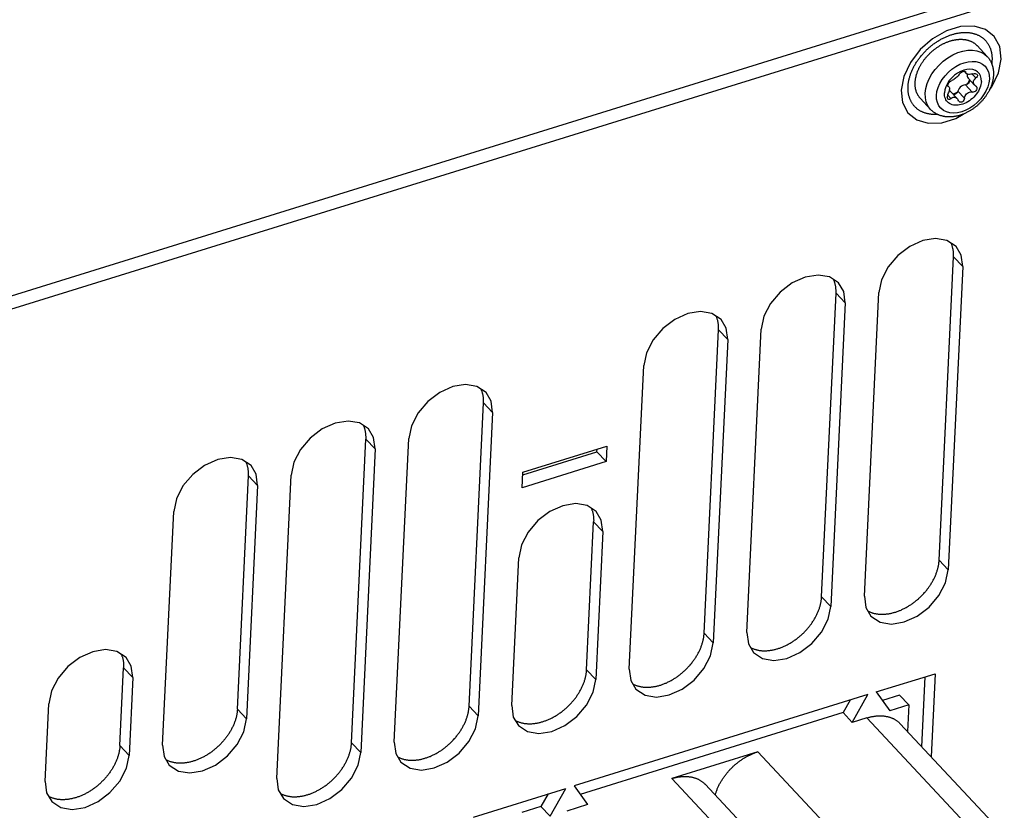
# Model space of a CAD drawing. Extents: x 0 to 594, y 0 to 420.
# Tile 146 of 157: x 534 to 554, y 137 to 154. Entities that reach past the tile are written whole.
import ezdxf

# ---------------------------------------------------------------- set-up
doc = ezdxf.new("R2010")
doc.units = 0
doc.header["$LTSCALE"] = 32.67
doc.layers.get('0').update_dxf_attribs({"linetype": 'CONTINUOUS'})

msp = doc.modelspace()

# ---------------------------------------------------------------- linework, layer by layer
at = {"color": 7, "linetype": 'CONTINUOUS'}
for p, q in [((533.327, 147.833), (554.132, 154.293)), ((533.526, 147.621), (554.331, 154.081)), ((553.89, 152.903), (553.681, 153.125)), ((553.416, 152.598), (553.459, 152.552)), ((553.43, 152.597), (553.449, 152.577)), ((553.581, 152.539), (553.658, 152.457)), ((553.497, 152.455), (553.632, 152.311)), ((553.078, 152.296), (553.099, 152.273)), ((553.08, 152.289), (553.089, 152.28)), ((553.089, 152.28), (553.083, 152.284)), ((553.135, 152.179), (553.267, 152.038)), ((553.285, 152.188), (553.423, 152.039)), ((553.44, 152.316), (553.578, 152.167)), ((553.65, 152.295), (553.661, 152.286)), ((552.721, 151.809), (552.513, 152.032)), ((553.075, 152.105), (553.143, 152.032)), ((552.898, 142.499), (553.196, 148.765)), ((553.385, 148.563), (553.196, 148.765)), ((553.385, 148.563), (553.087, 142.297)), ((550.471, 141.745), (550.769, 148.011)), ((550.958, 147.81), (550.769, 148.011)), ((551.354, 141.758), (551.651, 148.025)), ((550.958, 147.81), (550.66, 141.543)), ((548.044, 140.991), (548.342, 147.258)), ((548.531, 147.056), (548.342, 147.258)), ((548.926, 141.005), (549.224, 147.271)), ((548.531, 147.056), (548.233, 140.789)), ((546.499, 140.251), (546.797, 146.517)), ((543.19, 139.484), (543.487, 145.75)), ((543.676, 145.548), (543.487, 145.75)), ((543.676, 145.548), (543.379, 139.282)), ((541.645, 138.743), (541.943, 145.01)), ((540.762, 138.73), (541.06, 144.996)), ((541.249, 144.795), (541.06, 144.996)), ((544.301, 144.318), (546.035, 144.856)), ((546.035, 144.856), (546.02, 144.535)), ((541.249, 144.795), (540.951, 138.528)), ((544.298, 144.261), (545.831, 144.736)), ((545.831, 144.736), (545.833, 144.793)), ((546.02, 144.535), (545.831, 144.736)), ((546.02, 144.535), (544.286, 143.996)), ((538.404, 139.422), (538.633, 144.243)), ((538.822, 144.041), (538.633, 144.243)), ((539.218, 137.99), (539.515, 144.256)), ((544.286, 143.996), (544.301, 144.318)), ((538.822, 144.041), (538.593, 139.22)), ((536.859, 138.682), (537.088, 143.503)), ((545.617, 140.237), (545.762, 143.29)), ((545.951, 143.088), (545.762, 143.29)), ((545.951, 143.088), (545.806, 140.036)), ((544.072, 139.497), (544.217, 142.55)), ((552.898, 142.499), (553.087, 142.297)), ((550.471, 141.745), (550.66, 141.543)), ((548.044, 140.991), (548.233, 140.789)), ((535.977, 138.669), (536.053, 140.275)), ((536.242, 140.074), (536.053, 140.275)), ((545.617, 140.237), (545.806, 140.036)), ((551.601, 139.777), (552.815, 140.154)), ((552.815, 140.154), (552.733, 138.441)), ((536.242, 140.074), (536.166, 138.467)), ((552.544, 138.643), (552.613, 140.091)), ((551.428, 139.723), (545.36, 137.839)), ((551.105, 139.148), (551.428, 139.723)), ((551.601, 139.777), (551.878, 139.388)), ((534.432, 137.928), (534.508, 139.535)), ((551.062, 139.61), (550.916, 139.35)), ((552.083, 139.712), (551.726, 139.602)), ((552.083, 139.712), (552.272, 139.51)), ((538.404, 139.422), (538.593, 139.22)), ((543.19, 139.484), (543.379, 139.282)), ((550.916, 139.35), (545.485, 137.663)), ((550.916, 139.35), (551.105, 139.148)), ((552.272, 139.51), (551.878, 139.388)), ((552.272, 139.51), (552.246, 138.962)), ((551.405, 139.241), (551.105, 139.148)), ((551.405, 139.241), (555.382, 134.992)), ((552.097, 139.121), (556.073, 134.872)), ((540.762, 138.73), (540.951, 138.528)), ((535.977, 138.669), (536.166, 138.467)), ((549.151, 138.541), (547.374, 137.99)), ((549.151, 138.541), (553.128, 134.292)), ((547.374, 137.99), (551.351, 133.741)), ((543.279, 137.193), (545.186, 137.785)), ((544.863, 137.21), (545.186, 137.785)), ((545.36, 137.839), (545.637, 137.45)), ((548.066, 137.87), (552.043, 133.621)), ((544.82, 137.671), (544.674, 137.412)), ((544.674, 137.412), (544.281, 137.29)), ((544.674, 137.412), (544.863, 137.21)), ((545.637, 137.45), (545.207, 137.317))]:
    msp.add_line(p, q, dxfattribs=at)
for points in [[(554.178, 152.846), (554.149, 153.104), (554.038, 153.313), (553.857, 153.458), (553.619, 153.528), (553.342, 153.519), (553.049, 153.429), (552.764, 153.266), (552.51, 153.043), (552.306, 152.778), (552.17, 152.49), (552.115, 152.206)], [(552.257, 152.281), (552.258, 152.296), (552.259, 152.31), (552.261, 152.325), (552.262, 152.34), (552.264, 152.355), (552.266, 152.37), (552.269, 152.385), (552.272, 152.4), (552.275, 152.415), (552.278, 152.431), (552.282, 152.446), (552.286, 152.461), (552.29, 152.476), (552.295, 152.492), (552.299, 152.507), (552.304, 152.522), (552.31, 152.538), (552.315, 152.553), (552.321, 152.569), (552.327, 152.584), (552.334, 152.599), (552.34, 152.615), (552.347, 152.63), (552.354, 152.645), (552.362, 152.661), (552.369, 152.676), (552.377, 152.691), (552.385, 152.706), (552.394, 152.721), (552.402, 152.736), (552.411, 152.751), (552.42, 152.766), (552.43, 152.781), (552.439, 152.796), (552.449, 152.81), (552.459, 152.825), (552.469, 152.84), (552.48, 152.854), (552.49, 152.868), (552.501, 152.882), (552.512, 152.897), (552.524, 152.911), (552.535, 152.924), (552.547, 152.938), (552.559, 152.952), (552.571, 152.965), (552.583, 152.979), (552.595, 152.992), (552.608, 153.005), (552.621, 153.018), (552.633, 153.03), (552.647, 153.043), (552.66, 153.055), (552.673, 153.068), (552.687, 153.08), (552.7, 153.092), (552.714, 153.103), (552.728, 153.115), (552.742, 153.126), (552.756, 153.138), (552.771, 153.149), (552.785, 153.159), (552.8, 153.17), (552.814, 153.18), (552.829, 153.19), (552.844, 153.2), (552.859, 153.21), (552.874, 153.22), (552.889, 153.229), (552.904, 153.238), (552.92, 153.247), (552.935, 153.256), (552.95, 153.264), (552.966, 153.272), (552.981, 153.28), (552.997, 153.288), (553.013, 153.295), (553.028, 153.302), (553.044, 153.309), (553.06, 153.316), (553.075, 153.322), (553.091, 153.329), (553.107, 153.335), (553.122, 153.34), (553.138, 153.346), (553.154, 153.351), (553.17, 153.356), (553.185, 153.36), (553.201, 153.365), (553.217, 153.369), (553.232, 153.373), (553.248, 153.376), (553.264, 153.379), (553.279, 153.382), (553.295, 153.385), (553.31, 153.388), (553.325, 153.39), (553.341, 153.392), (553.356, 153.393), (553.371, 153.395), (553.386, 153.396), (553.401, 153.396), (553.416, 153.397), (553.431, 153.397), (553.445, 153.397), (553.46, 153.397), (553.474, 153.396), (553.489, 153.395), (553.503, 153.394), (553.517, 153.393), (553.531, 153.391), (553.545, 153.389), (553.559, 153.387), (553.572, 153.384), (553.586, 153.381), (553.599, 153.378), (553.612, 153.375), (553.625, 153.371), (553.638, 153.367), (553.65, 153.363), (553.663, 153.359), (553.675, 153.354), (553.687, 153.349), (553.699, 153.344), (553.711, 153.338), (553.722, 153.332), (553.733, 153.326), (553.744, 153.32), (553.755, 153.313), (553.766, 153.307), (553.776, 153.3), (553.787, 153.292), (553.797, 153.285), (553.807, 153.277), (553.816, 153.269), (553.826, 153.261), (553.835, 153.252), (553.844, 153.243), (553.852, 153.235), (553.861, 153.225), (553.869, 153.216), (553.877, 153.206), (553.885, 153.197), (553.892, 153.186), (553.899, 153.176), (553.906, 153.166), (553.913, 153.155), (553.919, 153.144), (553.925, 153.133), (553.931, 153.122), (553.937, 153.11), (553.942, 153.099), (553.947, 153.087), (553.952, 153.075), (553.957, 153.063), (553.961, 153.051), (553.965, 153.038), (553.968, 153.025), (553.972, 153.013), (553.975, 153), (553.978, 152.987), (553.981, 152.973), (553.983, 152.96), (553.985, 152.946), (553.987, 152.933), (553.988, 152.919), (553.989, 152.905), (553.99, 152.891), (553.991, 152.877), (553.991, 152.863), (553.991, 152.848), (553.991, 152.834), (553.99, 152.819)], [(552.404, 152.363), (552.404, 152.375), (552.405, 152.387), (552.406, 152.399), (552.408, 152.411), (552.409, 152.423), (552.411, 152.435), (552.413, 152.447), (552.415, 152.459), (552.418, 152.471), (552.421, 152.484), (552.424, 152.496), (552.427, 152.508), (552.43, 152.521), (552.434, 152.533), (552.438, 152.545), (552.442, 152.558), (552.446, 152.57), (552.451, 152.582), (552.455, 152.595), (552.46, 152.607), (552.465, 152.62), (552.471, 152.632), (552.476, 152.644), (552.482, 152.657), (552.488, 152.669), (552.494, 152.681), (552.501, 152.693), (552.507, 152.705), (552.514, 152.718), (552.521, 152.73), (552.528, 152.742), (552.535, 152.754), (552.543, 152.766), (552.551, 152.778), (552.559, 152.789), (552.567, 152.801), (552.575, 152.813), (552.583, 152.824), (552.592, 152.836), (552.601, 152.847), (552.61, 152.859), (552.619, 152.87), (552.628, 152.881), (552.638, 152.892), (552.647, 152.903), (552.657, 152.914), (552.667, 152.924), (552.677, 152.935), (552.687, 152.945), (552.697, 152.956), (552.708, 152.966), (552.718, 152.976), (552.729, 152.986), (552.74, 152.996), (552.751, 153.006), (552.762, 153.015), (552.773, 153.025), (552.784, 153.034), (552.796, 153.043), (552.807, 153.052), (552.819, 153.061), (552.83, 153.069), (552.842, 153.078), (552.854, 153.086), (552.866, 153.094), (552.878, 153.102), (552.89, 153.11), (552.902, 153.117), (552.914, 153.125), (552.926, 153.132), (552.939, 153.139), (552.951, 153.146), (552.964, 153.153), (552.976, 153.159), (552.989, 153.166), (553.001, 153.172), (553.014, 153.178), (553.026, 153.183), (553.039, 153.189), (553.052, 153.194), (553.064, 153.199), (553.077, 153.204), (553.09, 153.209), (553.102, 153.213), (553.115, 153.217), (553.128, 153.221), (553.14, 153.225), (553.153, 153.229), (553.165, 153.232), (553.178, 153.235), (553.191, 153.238), (553.203, 153.241), (553.216, 153.244), (553.228, 153.246), (553.241, 153.248), (553.253, 153.25), (553.265, 153.251), (553.278, 153.253), (553.29, 153.254), (553.302, 153.255), (553.314, 153.256), (553.326, 153.256), (553.338, 153.256), (553.35, 153.257), (553.362, 153.256), (553.373, 153.256), (553.385, 153.255), (553.396, 153.254), (553.408, 153.253), (553.419, 153.252), (553.43, 153.251), (553.441, 153.249), (553.452, 153.247), (553.463, 153.245), (553.474, 153.242), (553.484, 153.239), (553.495, 153.237), (553.505, 153.234), (553.515, 153.23), (553.525, 153.227), (553.535, 153.223), (553.545, 153.219), (553.555, 153.215), (553.564, 153.21), (553.573, 153.206), (553.583, 153.201), (553.592, 153.196), (553.6, 153.191), (553.609, 153.185), (553.617, 153.18), (553.626, 153.174), (553.634, 153.168), (553.642, 153.162), (553.65, 153.155), (553.657, 153.149), (553.665, 153.142), (553.672, 153.135), (553.679, 153.128), (553.681, 153.125)], [(552.612, 152.141), (552.624, 152.239), (552.652, 152.34), (552.694, 152.441), (552.75, 152.54), (552.818, 152.635), (552.897, 152.724), (552.985, 152.805), (553.08, 152.876), (553.181, 152.935), (553.284, 152.981), (553.388, 153.013), (553.49, 153.031), (553.587, 153.033), (553.679, 153.02), (553.762, 152.993), (553.835, 152.951), (553.89, 152.903)], [(552.844, 152.096), (552.854, 152.177), (552.878, 152.261), (552.914, 152.344), (552.962, 152.426), (553.021, 152.504), (553.089, 152.576), (553.164, 152.64), (553.245, 152.695), (553.329, 152.74), (553.415, 152.772), (553.5, 152.792), (553.582, 152.8), (553.66, 152.794), (553.731, 152.775), (553.793, 152.743), (553.846, 152.7), (553.887, 152.647), (553.917, 152.584), (553.933, 152.513), (553.936, 152.435)], [(553.89, 152.903), (553.897, 152.895), (553.904, 152.887), (553.91, 152.879), (553.917, 152.871), (553.923, 152.862), (553.93, 152.853), (553.936, 152.845), (553.942, 152.836), (553.947, 152.827), (553.953, 152.818), (553.958, 152.808), (553.963, 152.799), (553.968, 152.789), (553.973, 152.779), (553.977, 152.769), (553.982, 152.759), (553.986, 152.749), (553.99, 152.738), (553.993, 152.728), (553.997, 152.717), (554, 152.706), (554.003, 152.695), (554.006, 152.684), (554.009, 152.673), (554.011, 152.662), (554.013, 152.65), (554.015, 152.639), (554.017, 152.627), (554.018, 152.615), (554.02, 152.603), (554.021, 152.591), (554.021, 152.579), (554.022, 152.567), (554.022, 152.555), (554.022, 152.543), (554.022, 152.53), (554.021, 152.518)], [(553.937, 152.209), (553.987, 152.274), (554.123, 152.562), (554.178, 152.846)], [(553.99, 152.819), (553.989, 152.805), (553.988, 152.79), (553.987, 152.775), (553.985, 152.76), (553.984, 152.753)], [(553.771, 152.384), (553.768, 152.444), (553.754, 152.498), (553.729, 152.545), (553.693, 152.584), (553.648, 152.613), (553.595, 152.631), (553.536, 152.638), (553.472, 152.634), (553.406, 152.619), (553.34, 152.593), (553.275, 152.557), (553.214, 152.513), (553.158, 152.461), (553.109, 152.402), (553.068, 152.341), (553.037, 152.276), (553.017, 152.211), (553.009, 152.147)], [(553.316, 152.536), (553.305, 152.519), (553.292, 152.503), (553.277, 152.487), (553.262, 152.472), (553.245, 152.458), (553.228, 152.444), (553.211, 152.432), (553.193, 152.422), (553.177, 152.414), (553.16, 152.408)], [(553.316, 152.536), (553.327, 152.551), (553.342, 152.565), (553.359, 152.577), (553.377, 152.587), (553.396, 152.594), (553.413, 152.598), (553.428, 152.598), (553.439, 152.594), (553.444, 152.591)], [(553.444, 152.591), (553.446, 152.587), (553.449, 152.577)], [(553.459, 152.552), (553.457, 152.555), (553.451, 152.565), (553.449, 152.577)], [(553.596, 152.543), (553.573, 152.537), (553.55, 152.533), (553.529, 152.531), (553.51, 152.532), (553.493, 152.534), (553.478, 152.539), (553.466, 152.546), (553.459, 152.552)], [(553.482, 152.538), (553.481, 152.536), (553.478, 152.512)], [(553.596, 152.543), (553.619, 152.548), (553.641, 152.548), (553.66, 152.544), (553.674, 152.537), (553.681, 152.531)], [(552.513, 152.032), (552.508, 152.037), (552.502, 152.044), (552.495, 152.052), (552.489, 152.06), (552.483, 152.068), (552.477, 152.076), (552.472, 152.085), (552.466, 152.093), (552.461, 152.102), (552.456, 152.111), (552.451, 152.12), (552.447, 152.129), (552.442, 152.138), (552.438, 152.148), (552.434, 152.158), (552.431, 152.167), (552.427, 152.177), (552.424, 152.187), (552.421, 152.197), (552.418, 152.208), (552.416, 152.218), (552.413, 152.229), (552.411, 152.239), (552.41, 152.25), (552.408, 152.261), (552.406, 152.272), (552.405, 152.283), (552.404, 152.294), (552.404, 152.306), (552.403, 152.317), (552.403, 152.328), (552.403, 152.34), (552.403, 152.352), (552.404, 152.363)], [(554.021, 152.518), (554.021, 152.505), (554.02, 152.492), (554.018, 152.479), (554.017, 152.466), (554.015, 152.453), (554.013, 152.44), (554.011, 152.427), (554.008, 152.414), (554.006, 152.401), (554.003, 152.388), (553.999, 152.375), (553.996, 152.362), (553.992, 152.349), (553.988, 152.336), (553.984, 152.323), (553.98, 152.309), (553.975, 152.296), (553.97, 152.283), (553.965, 152.27), (553.959, 152.257), (553.954, 152.245), (553.948, 152.232), (553.942, 152.219), (553.936, 152.206), (553.929, 152.193), (553.922, 152.181), (553.916, 152.168), (553.908, 152.156), (553.901, 152.143), (553.894, 152.131), (553.886, 152.119), (553.878, 152.107), (553.87, 152.095), (553.862, 152.083), (553.853, 152.071), (553.845, 152.059), (553.836, 152.047), (553.827, 152.036), (553.818, 152.024), (553.808, 152.013), (553.799, 152.002), (553.789, 151.991), (553.78, 151.98), (553.77, 151.969), (553.76, 151.958), (553.749, 151.948), (553.739, 151.937), (553.728, 151.927), (553.718, 151.917), (553.707, 151.907), (553.696, 151.897), (553.685, 151.887), (553.674, 151.878), (553.662, 151.869), (553.651, 151.859), (553.639, 151.85), (553.628, 151.841), (553.616, 151.833), (553.604, 151.824), (553.592, 151.816), (553.58, 151.808), (553.568, 151.799), (553.556, 151.792), (553.543, 151.784), (553.531, 151.777), (553.518, 151.769), (553.506, 151.762), (553.493, 151.755), (553.48, 151.749), (553.467, 151.742), (553.455, 151.736), (553.442, 151.73), (553.429, 151.724), (553.416, 151.718), (553.403, 151.713), (553.389, 151.708), (553.376, 151.703), (553.363, 151.698), (553.35, 151.693), (553.337, 151.689), (553.323, 151.685), (553.31, 151.681), (553.297, 151.677), (553.283, 151.674), (553.27, 151.671), (553.257, 151.668), (553.244, 151.665), (553.23, 151.663), (553.217, 151.661), (553.204, 151.659), (553.191, 151.657), (553.178, 151.656), (553.165, 151.655), (553.152, 151.654), (553.139, 151.653), (553.126, 151.652), (553.113, 151.652), (553.1, 151.652), (553.088, 151.653), (553.075, 151.653), (553.063, 151.654), (553.05, 151.655), (553.038, 151.656), (553.026, 151.658), (553.014, 151.659), (553.002, 151.661), (552.99, 151.664), (552.979, 151.666), (552.967, 151.669), (552.956, 151.672), (552.945, 151.675), (552.933, 151.678), (552.922, 151.682), (552.912, 151.685), (552.901, 151.689), (552.891, 151.693), (552.88, 151.698), (552.87, 151.702), (552.86, 151.707), (552.85, 151.712), (552.84, 151.717), (552.831, 151.723), (552.821, 151.728), (552.812, 151.734), (552.803, 151.74), (552.794, 151.746), (552.785, 151.752), (552.777, 151.759), (552.768, 151.766), (552.76, 151.772), (552.752, 151.78), (552.744, 151.787), (552.736, 151.794), (552.729, 151.802), (552.721, 151.809)], [(553.936, 152.435), (553.926, 152.354), (553.902, 152.271), (553.866, 152.187), (553.818, 152.106), (553.759, 152.028), (553.691, 151.956), (553.616, 151.891), (553.535, 151.836), (553.45, 151.792), (553.365, 151.759), (553.28, 151.739), (553.198, 151.732), (553.12, 151.738), (553.049, 151.757), (552.987, 151.788), (552.934, 151.831), (552.893, 151.884), (552.863, 151.948), (552.847, 152.019), (552.844, 152.096)], [(553.771, 152.384), (553.768, 152.352), (553.762, 152.319), (553.753, 152.286), (553.741, 152.252), (553.726, 152.219), (553.709, 152.186), (553.689, 152.154), (553.666, 152.122), (553.641, 152.092), (553.615, 152.063), (553.586, 152.036), (553.556, 152.011), (553.524, 151.987), (553.492, 151.966), (553.458, 151.947), (553.424, 151.931), (553.39, 151.918), (553.356, 151.907), (553.322, 151.9), (553.289, 151.895), (553.256, 151.893), (553.225, 151.894), (553.194, 151.898), (553.166, 151.905), (553.139, 151.916), (553.114, 151.928), (553.092, 151.944), (553.071, 151.962), (553.054, 151.983), (553.039, 152.006), (553.027, 152.031), (553.018, 152.058), (553.012, 152.086), (553.009, 152.116), (553.009, 152.147)], [(553.078, 152.311), (553.083, 152.327), (553.091, 152.343), (553.102, 152.36), (553.115, 152.376), (553.13, 152.39), (553.145, 152.401), (553.16, 152.408)], [(553.52, 152.369), (553.508, 152.352), (553.493, 152.338), (553.476, 152.326), (553.458, 152.319), (553.44, 152.316)], [(553.529, 152.419), (553.504, 152.37), (553.473, 152.325)], [(553.478, 152.512), (553.479, 152.491), (553.486, 152.471), (553.497, 152.455)], [(553.531, 152.404), (553.529, 152.392), (553.525, 152.381), (553.52, 152.369)], [(553.528, 152.421), (553.529, 152.42), (553.531, 152.404)], [(553.607, 152.375), (553.61, 152.393), (553.616, 152.41), (553.626, 152.426), (553.64, 152.442), (553.658, 152.457)], [(553.632, 152.311), (553.621, 152.324), (553.613, 152.339), (553.608, 152.355), (553.607, 152.375)], [(553.69, 152.501), (553.684, 152.485), (553.673, 152.47), (553.658, 152.457)], [(553.681, 152.531), (553.684, 152.527), (553.689, 152.514), (553.69, 152.501)], [(552.115, 152.206), (552.144, 151.948), (552.254, 151.739), (552.435, 151.594), (552.673, 151.524), (552.951, 151.533), (553.244, 151.623), (553.396, 151.71)], [(552.865, 151.705), (552.861, 151.705), (552.846, 151.704), (552.831, 151.703), (552.817, 151.703), (552.802, 151.703), (552.787, 151.704), (552.773, 151.704), (552.759, 151.705), (552.744, 151.706), (552.73, 151.708), (552.716, 151.71), (552.702, 151.712), (552.689, 151.714), (552.675, 151.716), (552.662, 151.719), (552.649, 151.722), (552.635, 151.726), (552.623, 151.729), (552.61, 151.733), (552.597, 151.737), (552.585, 151.742), (552.572, 151.747), (552.56, 151.752), (552.548, 151.757), (552.537, 151.762), (552.525, 151.768), (552.514, 151.774), (552.503, 151.78), (552.492, 151.787), (552.481, 151.794), (552.471, 151.801), (552.461, 151.808), (552.451, 151.816), (552.441, 151.823), (552.431, 151.831), (552.422, 151.84), (552.413, 151.848), (552.404, 151.857), (552.395, 151.866), (552.387, 151.875), (552.378, 151.884), (552.37, 151.894), (552.363, 151.904), (552.355, 151.914), (552.348, 151.924), (552.341, 151.935), (552.335, 151.945), (552.328, 151.956), (552.322, 151.967), (552.316, 151.979), (552.311, 151.99), (552.305, 152.002), (552.3, 152.013), (552.295, 152.025), (552.291, 152.038), (552.287, 152.05), (552.283, 152.062), (552.279, 152.075), (552.275, 152.088), (552.272, 152.101), (552.269, 152.114), (552.267, 152.127), (552.265, 152.141), (552.262, 152.154), (552.261, 152.168), (552.259, 152.181), (552.258, 152.195), (552.257, 152.209), (552.257, 152.224), (552.256, 152.238), (552.256, 152.252), (552.257, 152.267), (552.257, 152.281)], [(552.721, 151.809), (552.715, 151.816), (552.667, 151.883), (552.634, 151.961), (552.615, 152.047), (552.612, 152.141)], [(553.083, 152.284), (553.081, 152.287), (553.078, 152.297), (553.078, 152.311)], [(553.081, 152.118), (553.095, 152.147), (553.104, 152.174), (553.11, 152.197), (553.113, 152.221)], [(553.089, 152.28), (553.098, 152.274), (553.099, 152.273)], [(553.099, 152.273), (553.105, 152.264), (553.11, 152.253), (553.112, 152.239), (553.113, 152.221)], [(553.135, 152.179), (553.129, 152.184), (553.109, 152.195)], [(553.267, 152.154), (553.237, 152.14), (553.186, 152.124)], [(553.285, 152.188), (553.277, 152.17), (553.266, 152.153), (553.251, 152.138), (553.234, 152.126), (553.216, 152.118)], [(553.44, 152.316), (553.412, 152.311), (553.385, 152.301), (553.358, 152.285), (553.333, 152.265), (553.312, 152.241), (553.296, 152.215), (553.285, 152.188)], [(553.423, 152.039), (553.428, 152.065), (553.436, 152.088), (553.448, 152.11), (553.463, 152.128), (553.482, 152.144), (553.503, 152.156), (553.527, 152.165), (553.552, 152.169), (553.578, 152.167)], [(553.678, 152.247), (553.676, 152.228), (553.669, 152.21), (553.657, 152.194), (553.641, 152.181), (553.621, 152.172), (553.6, 152.167), (553.578, 152.167)], [(553.65, 152.295), (553.634, 152.309), (553.632, 152.311)], [(553.661, 152.286), (553.664, 152.282), (553.674, 152.265), (553.678, 152.247)], [(553.081, 152.118), (553.074, 152.104), (553.07, 152.088), (553.067, 152.072), (553.066, 152.057)], [(553.079, 152.022), (553.075, 152.027), (553.069, 152.04), (553.066, 152.057)], [(553.143, 152.032), (553.127, 152.02), (553.111, 152.013), (553.096, 152.013), (553.085, 152.017), (553.079, 152.022)], [(553.143, 152.032), (553.158, 152.045), (553.174, 152.054), (553.191, 152.061), (553.209, 152.063), (553.227, 152.061), (553.245, 152.054), (553.262, 152.042), (553.266, 152.038)], [(553.216, 152.118), (553.198, 152.115), (553.194, 152.115)], [(553.266, 152.038), (553.278, 152.023), (553.29, 151.998)], [(553.304, 151.975), (553.299, 151.981), (553.29, 151.998)], [(553.423, 152.039), (553.419, 152.017), (553.41, 151.997), (553.397, 151.98), (553.381, 151.967), (553.364, 151.959), (553.345, 151.957), (553.328, 151.96), (553.312, 151.968), (553.304, 151.975)], [(553.248, 148.978), (553.059, 149.102), (552.825, 149.141), (552.56, 149.098), (552.291, 148.977), (552.045, 148.791), (551.844, 148.555), (551.707, 148.29), (551.651, 148.025)], [(553.196, 148.765), (553.197, 148.78), (553.197, 148.794), (553.197, 148.808), (553.197, 148.823), (553.196, 148.837), (553.195, 148.851), (553.194, 148.865), (553.193, 148.879), (553.191, 148.892), (553.189, 148.906), (553.187, 148.919), (553.184, 148.932), (553.181, 148.945), (553.178, 148.958), (553.174, 148.971), (553.171, 148.984), (553.167, 148.996), (553.163, 149.009), (553.158, 149.021), (553.153, 149.033), (553.149, 149.043)], [(553.385, 148.563), (553.354, 148.8), (553.248, 148.978)], [(550.821, 148.224), (550.632, 148.348), (550.398, 148.388), (550.133, 148.345), (549.863, 148.224), (549.617, 148.037), (549.416, 147.801), (549.28, 147.536), (549.224, 147.271)], [(550.769, 148.011), (550.77, 148.026), (550.77, 148.04), (550.77, 148.055), (550.769, 148.069), (550.769, 148.083), (550.768, 148.097), (550.767, 148.111), (550.765, 148.125), (550.764, 148.138), (550.762, 148.152), (550.759, 148.165), (550.757, 148.179), (550.754, 148.192), (550.751, 148.205), (550.747, 148.218), (550.744, 148.23), (550.74, 148.243), (550.735, 148.255), (550.731, 148.267), (550.726, 148.279), (550.722, 148.289)], [(550.958, 147.81), (550.927, 148.047), (550.821, 148.224)], [(548.394, 147.47), (548.204, 147.595), (547.971, 147.634), (547.705, 147.591), (547.436, 147.47), (547.19, 147.283), (546.989, 147.047), (546.853, 146.782), (546.797, 146.517)], [(548.342, 147.258), (548.342, 147.272), (548.343, 147.287), (548.343, 147.301), (548.342, 147.315), (548.342, 147.329), (548.341, 147.343), (548.34, 147.357), (548.338, 147.371), (548.336, 147.385), (548.334, 147.398), (548.332, 147.412), (548.33, 147.425), (548.327, 147.438), (548.324, 147.451), (548.32, 147.464), (548.316, 147.476), (548.312, 147.489), (548.308, 147.501), (548.304, 147.513), (548.299, 147.525), (548.295, 147.535)], [(548.531, 147.056), (548.499, 147.293), (548.394, 147.47)], [(543.539, 145.963), (543.35, 146.087), (543.116, 146.126), (542.851, 146.084), (542.582, 145.962), (542.336, 145.776), (542.135, 145.54), (541.998, 145.275), (541.943, 145.01)], [(543.487, 145.75), (543.488, 145.765), (543.488, 145.779), (543.488, 145.794), (543.488, 145.808), (543.487, 145.822), (543.486, 145.836), (543.485, 145.85), (543.484, 145.864), (543.482, 145.877), (543.48, 145.891), (543.478, 145.904), (543.475, 145.917), (543.472, 145.931), (543.469, 145.944), (543.466, 145.956), (543.462, 145.969), (543.458, 145.982), (543.454, 145.994), (543.449, 146.006), (543.444, 146.018), (543.44, 146.028)], [(543.676, 145.548), (543.645, 145.785), (543.539, 145.963)], [(541.112, 145.209), (540.923, 145.334), (540.689, 145.373), (540.424, 145.33), (540.155, 145.209), (539.909, 145.022), (539.708, 144.786), (539.571, 144.521), (539.515, 144.256)], [(541.06, 144.996), (541.061, 145.011), (541.061, 145.025), (541.061, 145.04), (541.061, 145.054), (541.06, 145.068), (541.059, 145.082), (541.058, 145.096), (541.057, 145.11), (541.055, 145.124), (541.053, 145.137), (541.051, 145.151), (541.048, 145.164), (541.045, 145.177), (541.042, 145.19), (541.039, 145.203), (541.035, 145.215), (541.031, 145.228), (541.027, 145.24), (541.022, 145.252), (541.017, 145.264), (541.013, 145.274)], [(541.249, 144.795), (541.218, 145.032), (541.112, 145.209)], [(538.685, 144.455), (538.496, 144.58), (538.262, 144.619), (537.997, 144.576), (537.727, 144.455), (537.481, 144.268), (537.28, 144.032), (537.144, 143.768), (537.088, 143.503)], [(538.633, 144.243), (538.634, 144.257), (538.634, 144.272), (538.634, 144.286), (538.633, 144.3), (538.633, 144.314), (538.632, 144.328), (538.631, 144.342), (538.629, 144.356), (538.628, 144.37), (538.626, 144.383), (538.623, 144.397), (538.621, 144.41), (538.618, 144.423), (538.615, 144.436), (538.611, 144.449), (538.608, 144.462), (538.604, 144.474), (538.599, 144.486), (538.595, 144.499), (538.59, 144.511), (538.586, 144.52)], [(538.822, 144.041), (538.791, 144.278), (538.685, 144.455)], [(545.814, 143.503), (545.625, 143.627), (545.391, 143.667), (545.126, 143.624), (544.856, 143.503), (544.61, 143.316), (544.409, 143.08), (544.273, 142.815), (544.217, 142.55)], [(545.715, 143.568), (545.719, 143.558), (545.724, 143.546), (545.728, 143.534), (545.733, 143.522), (545.736, 143.509), (545.74, 143.497), (545.744, 143.484), (545.747, 143.471), (545.75, 143.458), (545.752, 143.444), (545.755, 143.431), (545.757, 143.417), (545.758, 143.404), (545.76, 143.39), (545.761, 143.376), (545.762, 143.362), (545.762, 143.348), (545.763, 143.334), (545.763, 143.319), (545.762, 143.305), (545.762, 143.29)], [(545.951, 143.088), (545.919, 143.325), (545.814, 143.503)], [(551.427, 141.45), (551.433, 141.447), (551.444, 141.441), (551.456, 141.436), (551.468, 141.43), (551.48, 141.425), (551.492, 141.421), (551.505, 141.416), (551.517, 141.412), (551.53, 141.408), (551.543, 141.404), (551.556, 141.401), (551.569, 141.398), (551.583, 141.395), (551.596, 141.393), (551.61, 141.39), (551.624, 141.388), (551.638, 141.387), (551.652, 141.385), (551.666, 141.384), (551.681, 141.383), (551.695, 141.382), (551.71, 141.382), (551.724, 141.382), (551.739, 141.382), (551.754, 141.383), (551.769, 141.384), (551.784, 141.385), (551.799, 141.386), (551.814, 141.388), (551.83, 141.389), (551.845, 141.392), (551.861, 141.394), (551.876, 141.397), (551.892, 141.4), (551.907, 141.403), (551.923, 141.407), (551.938, 141.41), (551.954, 141.415), (551.97, 141.419), (551.986, 141.424), (552.001, 141.428), (552.017, 141.434), (552.033, 141.439), (552.049, 141.445), (552.064, 141.451), (552.08, 141.457), (552.096, 141.463), (552.111, 141.47), (552.127, 141.477), (552.143, 141.484), (552.158, 141.492), (552.174, 141.499), (552.189, 141.507), (552.205, 141.515), (552.22, 141.524), (552.236, 141.532), (552.251, 141.541), (552.266, 141.55), (552.281, 141.56), (552.296, 141.569), (552.311, 141.579), (552.326, 141.589), (552.341, 141.599), (552.356, 141.609), (552.37, 141.62), (552.385, 141.631), (552.399, 141.642), (552.413, 141.653), (552.427, 141.664), (552.441, 141.676), (552.455, 141.688), (552.469, 141.7), (552.482, 141.712), (552.496, 141.724), (552.509, 141.736), (552.522, 141.749), (552.535, 141.762), (552.548, 141.775), (552.56, 141.788), (552.573, 141.801), (552.585, 141.814), (552.597, 141.828), (552.609, 141.841), (552.62, 141.855), (552.632, 141.869), (552.643, 141.883), (552.654, 141.897), (552.665, 141.911), (552.676, 141.926), (552.686, 141.94), (552.696, 141.954), (552.706, 141.969), (552.716, 141.984), (552.726, 141.998), (552.735, 142.013), (552.744, 142.028), (552.753, 142.043), (552.762, 142.058), (552.77, 142.073), (552.778, 142.089), (552.786, 142.104), (552.794, 142.119), (552.801, 142.134), (552.808, 142.15), (552.815, 142.165), (552.822, 142.18), (552.828, 142.196), (552.834, 142.211), (552.84, 142.226), (552.846, 142.242), (552.851, 142.257), (552.856, 142.272), (552.861, 142.288), (552.865, 142.303), (552.87, 142.318), (552.874, 142.334), (552.877, 142.349), (552.881, 142.364), (552.884, 142.379), (552.887, 142.395), (552.889, 142.41), (552.891, 142.425), (552.893, 142.44), (552.895, 142.454), (552.896, 142.469), (552.898, 142.484), (552.898, 142.499)], [(551.491, 141.344), (551.68, 141.219), (551.914, 141.18), (552.179, 141.223), (552.448, 141.344), (552.694, 141.531), (552.895, 141.767), (553.032, 142.032), (553.087, 142.297)], [(551.354, 141.758), (551.385, 141.521), (551.491, 141.344)], [(549, 140.696), (549.006, 140.693), (549.017, 140.687), (549.029, 140.682), (549.041, 140.677), (549.053, 140.672), (549.065, 140.667), (549.078, 140.663), (549.09, 140.658), (549.103, 140.654), (549.116, 140.651), (549.129, 140.647), (549.142, 140.644), (549.156, 140.641), (549.169, 140.639), (549.183, 140.637), (549.197, 140.635), (549.211, 140.633), (549.225, 140.631), (549.239, 140.63), (549.253, 140.629), (549.268, 140.629), (549.283, 140.628), (549.297, 140.628), (549.312, 140.629), (549.327, 140.629), (549.342, 140.63), (549.357, 140.631), (549.372, 140.632), (549.387, 140.634), (549.403, 140.636), (549.418, 140.638), (549.433, 140.64), (549.449, 140.643), (549.464, 140.646), (549.48, 140.649), (549.496, 140.653), (549.511, 140.657), (549.527, 140.661), (549.543, 140.665), (549.558, 140.67), (549.574, 140.675), (549.59, 140.68), (549.606, 140.685), (549.621, 140.691), (549.637, 140.697), (549.653, 140.703), (549.669, 140.71), (549.684, 140.716), (549.7, 140.723), (549.716, 140.73), (549.731, 140.738), (549.747, 140.745), (549.762, 140.753), (549.778, 140.762), (549.793, 140.77), (549.808, 140.779), (549.824, 140.787), (549.839, 140.797), (549.854, 140.806), (549.869, 140.815), (549.884, 140.825), (549.899, 140.835), (549.914, 140.845), (549.928, 140.856), (549.943, 140.866), (549.957, 140.877), (549.972, 140.888), (549.986, 140.899), (550, 140.911), (550.014, 140.922), (550.028, 140.934), (550.042, 140.946), (550.055, 140.958), (550.068, 140.97), (550.082, 140.983), (550.095, 140.995), (550.108, 141.008), (550.12, 141.021), (550.133, 141.034), (550.145, 141.047), (550.158, 141.06), (550.17, 141.074), (550.182, 141.088), (550.193, 141.101), (550.205, 141.115), (550.216, 141.129), (550.227, 141.143), (550.238, 141.157), (550.249, 141.172), (550.259, 141.186), (550.269, 141.201), (550.279, 141.215), (550.289, 141.23), (550.299, 141.245), (550.308, 141.26), (550.317, 141.275), (550.326, 141.29), (550.335, 141.305), (550.343, 141.32), (550.351, 141.335), (550.359, 141.35), (550.367, 141.365), (550.374, 141.38), (550.381, 141.396), (550.388, 141.411), (550.395, 141.426), (550.401, 141.442), (550.407, 141.457), (550.413, 141.473), (550.419, 141.488), (550.424, 141.503), (550.429, 141.519), (550.434, 141.534), (550.438, 141.549), (550.442, 141.565), (550.446, 141.58), (550.45, 141.595), (550.453, 141.611), (550.457, 141.626), (550.459, 141.641), (550.462, 141.656), (550.464, 141.671), (550.466, 141.686), (550.468, 141.701), (550.469, 141.715), (550.47, 141.73), (550.471, 141.745)], [(549.063, 140.59), (549.253, 140.466), (549.486, 140.427), (549.752, 140.469), (550.021, 140.591), (550.267, 140.777), (550.468, 141.013), (550.605, 141.278), (550.66, 141.543)], [(546.573, 139.942), (546.579, 139.94), (546.59, 139.934), (546.602, 139.928), (546.614, 139.923), (546.626, 139.918), (546.638, 139.913), (546.65, 139.909), (546.663, 139.905), (546.676, 139.901), (546.689, 139.897), (546.702, 139.894), (546.715, 139.891), (546.729, 139.888), (546.742, 139.885), (546.756, 139.883), (546.77, 139.881), (546.784, 139.879), (546.798, 139.878), (546.812, 139.877), (546.826, 139.876), (546.841, 139.875), (546.855, 139.875), (546.87, 139.875), (546.885, 139.875), (546.9, 139.875), (546.915, 139.876), (546.93, 139.877), (546.945, 139.879), (546.96, 139.88), (546.975, 139.882), (546.991, 139.884), (547.006, 139.887), (547.022, 139.889), (547.037, 139.892), (547.053, 139.896), (547.068, 139.899), (547.084, 139.903), (547.1, 139.907), (547.115, 139.911), (547.131, 139.916), (547.147, 139.921), (547.163, 139.926), (547.178, 139.932), (547.194, 139.937), (547.21, 139.943), (547.226, 139.949), (547.241, 139.956), (547.257, 139.962), (547.273, 139.969), (547.288, 139.977), (547.304, 139.984), (547.32, 139.992), (547.335, 140), (547.351, 140.008), (547.366, 140.016), (547.381, 140.025), (547.397, 140.034), (547.412, 140.043), (547.427, 140.052), (547.442, 140.062), (547.457, 140.071), (547.472, 140.081), (547.487, 140.092), (547.501, 140.102), (547.516, 140.113), (547.53, 140.123), (547.545, 140.134), (547.559, 140.146), (547.573, 140.157), (547.587, 140.168), (547.601, 140.18), (547.614, 140.192), (547.628, 140.204), (547.641, 140.216), (547.654, 140.229), (547.668, 140.242), (547.68, 140.254), (547.693, 140.267), (547.706, 140.28), (547.718, 140.293), (547.73, 140.307), (547.742, 140.32), (547.754, 140.334), (547.766, 140.348), (547.777, 140.361), (547.789, 140.375), (547.8, 140.39), (547.811, 140.404), (547.821, 140.418), (547.832, 140.432), (547.842, 140.447), (547.852, 140.462), (547.862, 140.476), (547.871, 140.491), (547.881, 140.506), (547.89, 140.521), (547.899, 140.536), (547.907, 140.551), (547.916, 140.566), (547.924, 140.581), (547.932, 140.596), (547.939, 140.611), (547.947, 140.627), (547.954, 140.642), (547.961, 140.657), (547.968, 140.673), (547.974, 140.688), (547.98, 140.704), (547.986, 140.719), (547.991, 140.734), (547.997, 140.75), (548.002, 140.765), (548.007, 140.78), (548.011, 140.796), (548.015, 140.811), (548.019, 140.826), (548.023, 140.842), (548.026, 140.857), (548.029, 140.872), (548.032, 140.887), (548.035, 140.902), (548.037, 140.917), (548.039, 140.932), (548.041, 140.947), (548.042, 140.962), (548.043, 140.976), (548.044, 140.991)], [(548.926, 141.005), (548.958, 140.768), (549.063, 140.59)], [(546.636, 139.837), (546.825, 139.712), (547.059, 139.673), (547.324, 139.716), (547.594, 139.837), (547.84, 140.024), (548.041, 140.259), (548.177, 140.524), (548.233, 140.789)], [(536.105, 140.488), (535.916, 140.612), (535.682, 140.652), (535.417, 140.609), (535.148, 140.488), (534.902, 140.301), (534.701, 140.065), (534.564, 139.8), (534.508, 139.535)], [(536.006, 140.553), (536.01, 140.543), (536.015, 140.531), (536.019, 140.519), (536.024, 140.507), (536.028, 140.494), (536.031, 140.482), (536.035, 140.469), (536.038, 140.456), (536.041, 140.443), (536.043, 140.429), (536.046, 140.416), (536.048, 140.403), (536.049, 140.389), (536.051, 140.375), (536.052, 140.361), (536.053, 140.347), (536.054, 140.333), (536.054, 140.319), (536.054, 140.304), (536.054, 140.29), (536.053, 140.275)], [(536.242, 140.074), (536.211, 140.311), (536.105, 140.488)], [(544.146, 139.189), (544.151, 139.186), (544.163, 139.18), (544.175, 139.175), (544.186, 139.169), (544.199, 139.164), (544.211, 139.16), (544.223, 139.155), (544.236, 139.151), (544.249, 139.147), (544.262, 139.143), (544.275, 139.14), (544.288, 139.137), (544.301, 139.134), (544.315, 139.131), (544.329, 139.129), (544.342, 139.127), (544.356, 139.125), (544.371, 139.124), (544.385, 139.123), (544.399, 139.122), (544.414, 139.121), (544.428, 139.121), (544.443, 139.121), (544.458, 139.121), (544.472, 139.122), (544.487, 139.122), (544.503, 139.123), (544.518, 139.125), (544.533, 139.126), (544.548, 139.128), (544.564, 139.131), (544.579, 139.133), (544.594, 139.136), (544.61, 139.139), (544.626, 139.142), (544.641, 139.145), (544.657, 139.149), (544.672, 139.153), (544.688, 139.158), (544.704, 139.162), (544.72, 139.167), (544.735, 139.172), (544.751, 139.178), (544.767, 139.184), (544.783, 139.189), (544.798, 139.196), (544.814, 139.202), (544.83, 139.209), (544.846, 139.216), (544.861, 139.223), (544.877, 139.23), (544.892, 139.238), (544.908, 139.246), (544.923, 139.254), (544.939, 139.263), (544.954, 139.271), (544.969, 139.28), (544.985, 139.289), (545, 139.298), (545.015, 139.308), (545.03, 139.318), (545.045, 139.328), (545.059, 139.338), (545.074, 139.348), (545.089, 139.359), (545.103, 139.37), (545.117, 139.381), (545.132, 139.392), (545.146, 139.403), (545.16, 139.415), (545.173, 139.426), (545.187, 139.438), (545.201, 139.45), (545.214, 139.463), (545.227, 139.475), (545.24, 139.488), (545.253, 139.501), (545.266, 139.513), (545.279, 139.527), (545.291, 139.54), (545.303, 139.553), (545.315, 139.567), (545.327, 139.58), (545.339, 139.594), (545.35, 139.608), (545.362, 139.622), (545.373, 139.636), (545.384, 139.65), (545.394, 139.664), (545.405, 139.679), (545.415, 139.693), (545.425, 139.708), (545.435, 139.723), (545.444, 139.737), (545.454, 139.752), (545.463, 139.767), (545.472, 139.782), (545.48, 139.797), (545.489, 139.812), (545.497, 139.827), (545.505, 139.843), (545.512, 139.858), (545.52, 139.873), (545.527, 139.888), (545.534, 139.904), (545.54, 139.919), (545.547, 139.934), (545.553, 139.95), (545.559, 139.965), (545.564, 139.981), (545.57, 139.996), (545.575, 140.011), (545.579, 140.027), (545.584, 140.042), (545.588, 140.057), (545.592, 140.073), (545.596, 140.088), (545.599, 140.103), (545.602, 140.118), (545.605, 140.133), (545.608, 140.148), (545.61, 140.163), (545.612, 140.178), (545.613, 140.193), (545.615, 140.208), (545.616, 140.223), (545.617, 140.237)], [(546.499, 140.251), (546.53, 140.014), (546.636, 139.837)], [(544.209, 139.083), (544.398, 138.958), (544.632, 138.919), (544.897, 138.962), (545.166, 139.083), (545.412, 139.27), (545.613, 139.506), (545.75, 139.77), (545.806, 140.036)], [(538.404, 139.422), (538.403, 139.408), (538.402, 139.393), (538.401, 139.378), (538.399, 139.363), (538.397, 139.348), (538.395, 139.333), (538.392, 139.318), (538.389, 139.303), (538.386, 139.288), (538.383, 139.273), (538.379, 139.258), (538.375, 139.242), (538.371, 139.227), (538.366, 139.212), (538.362, 139.196), (538.357, 139.181), (538.351, 139.166), (538.346, 139.15), (538.34, 139.135), (538.334, 139.119), (538.327, 139.104), (538.321, 139.089), (538.314, 139.073), (538.307, 139.058), (538.299, 139.043), (538.292, 139.027), (538.284, 139.012), (538.276, 138.997), (538.267, 138.982), (538.259, 138.967), (538.25, 138.952), (538.241, 138.937), (538.231, 138.922), (538.222, 138.908), (538.212, 138.893), (538.202, 138.878), (538.192, 138.864), (538.181, 138.849), (538.171, 138.835), (538.16, 138.821), (538.149, 138.807), (538.137, 138.793), (538.126, 138.779), (538.114, 138.765), (538.102, 138.751), (538.09, 138.738), (538.078, 138.725), (538.066, 138.711), (538.053, 138.698), (538.04, 138.685), (538.027, 138.673), (538.014, 138.66), (538.001, 138.648), (537.988, 138.635), (537.974, 138.623), (537.961, 138.611), (537.947, 138.6), (537.933, 138.588), (537.919, 138.577), (537.904, 138.566), (537.89, 138.555), (537.876, 138.544), (537.861, 138.533), (537.846, 138.523), (537.832, 138.513), (537.817, 138.503), (537.802, 138.493), (537.787, 138.483), (537.772, 138.474), (537.756, 138.465), (537.741, 138.456), (537.726, 138.447), (537.71, 138.439), (537.695, 138.431), (537.679, 138.423), (537.664, 138.415), (537.648, 138.408), (537.633, 138.401), (537.617, 138.394), (537.601, 138.387), (537.586, 138.381), (537.57, 138.374), (537.554, 138.368), (537.538, 138.363), (537.523, 138.357), (537.507, 138.352), (537.491, 138.347), (537.475, 138.343), (537.46, 138.338), (537.444, 138.334), (537.428, 138.33), (537.413, 138.327), (537.397, 138.324), (537.382, 138.321), (537.366, 138.318), (537.351, 138.315), (537.335, 138.313), (537.32, 138.311), (537.305, 138.31), (537.29, 138.308), (537.275, 138.307), (537.26, 138.307), (537.245, 138.306), (537.23, 138.306), (537.215, 138.306), (537.201, 138.306), (537.186, 138.307), (537.172, 138.308), (537.158, 138.309), (537.144, 138.31), (537.13, 138.312), (537.116, 138.314), (537.102, 138.316), (537.088, 138.319), (537.075, 138.322), (537.062, 138.325), (537.049, 138.328), (537.036, 138.332), (537.023, 138.336), (537.01, 138.34), (536.998, 138.344), (536.986, 138.349), (536.974, 138.354), (536.962, 138.359), (536.95, 138.365), (536.938, 138.371), (536.933, 138.374)], [(541.719, 138.435), (541.724, 138.432), (541.736, 138.426), (541.747, 138.421), (541.759, 138.416), (541.771, 138.411), (541.784, 138.406), (541.796, 138.401), (541.809, 138.397), (541.821, 138.393), (541.834, 138.39), (541.847, 138.386), (541.861, 138.383), (541.874, 138.38), (541.888, 138.378), (541.901, 138.375), (541.915, 138.373), (541.929, 138.372), (541.943, 138.37), (541.958, 138.369), (541.972, 138.368), (541.986, 138.368), (542.001, 138.367), (542.016, 138.367), (542.03, 138.367), (542.045, 138.368), (542.06, 138.369), (542.075, 138.37), (542.09, 138.371), (542.106, 138.373), (542.121, 138.375), (542.136, 138.377), (542.152, 138.379), (542.167, 138.382), (542.183, 138.385), (542.198, 138.388), (542.214, 138.392), (542.23, 138.396), (542.245, 138.4), (542.261, 138.404), (542.277, 138.409), (542.292, 138.414), (542.308, 138.419), (542.324, 138.424), (542.34, 138.43), (542.355, 138.436), (542.371, 138.442), (542.387, 138.448), (542.403, 138.455), (542.418, 138.462), (542.434, 138.469), (542.45, 138.477), (542.465, 138.484), (542.481, 138.492), (542.496, 138.5), (542.512, 138.509), (542.527, 138.517), (542.542, 138.526), (542.557, 138.535), (542.572, 138.545), (542.588, 138.554), (542.603, 138.564), (542.617, 138.574), (542.632, 138.584), (542.647, 138.595), (542.661, 138.605), (542.676, 138.616), (542.69, 138.627), (542.704, 138.638), (542.718, 138.649), (542.732, 138.661), (542.746, 138.673), (542.76, 138.685), (542.773, 138.697), (542.787, 138.709), (542.8, 138.721), (542.813, 138.734), (542.826, 138.747), (542.839, 138.76), (542.851, 138.773), (542.864, 138.786), (542.876, 138.799), (542.888, 138.813), (542.9, 138.826), (542.912, 138.84), (542.923, 138.854), (542.934, 138.868), (542.945, 138.882), (542.956, 138.896), (542.967, 138.911), (542.977, 138.925), (542.988, 138.94), (542.998, 138.954), (543.007, 138.969), (543.017, 138.984), (543.026, 138.998), (543.035, 139.013), (543.044, 139.028), (543.053, 139.043), (543.061, 139.058), (543.07, 139.074), (543.077, 139.089), (543.085, 139.104), (543.092, 139.119), (543.1, 139.135), (543.107, 139.15), (543.113, 139.165), (543.12, 139.181), (543.126, 139.196), (543.131, 139.211), (543.137, 139.227), (543.142, 139.242), (543.147, 139.258), (543.152, 139.273), (543.157, 139.288), (543.161, 139.304), (543.165, 139.319), (543.168, 139.334), (543.172, 139.349), (543.175, 139.365), (543.178, 139.38), (543.18, 139.395), (543.183, 139.41), (543.185, 139.425), (543.186, 139.44), (543.188, 139.454), (543.189, 139.469), (543.19, 139.484)], [(544.072, 139.497), (544.103, 139.26), (544.209, 139.083)], [(536.996, 138.268), (537.185, 138.143), (537.419, 138.104), (537.684, 138.147), (537.954, 138.268), (538.2, 138.455), (538.401, 138.691), (538.537, 138.955), (538.593, 139.22)], [(541.782, 138.329), (541.971, 138.205), (542.205, 138.165), (542.47, 138.208), (542.739, 138.329), (542.985, 138.516), (543.186, 138.752), (543.323, 139.017), (543.379, 139.282)], [(551.405, 139.241), (551.42, 139.246), (551.435, 139.25), (551.45, 139.254), (551.465, 139.258), (551.48, 139.262), (551.495, 139.265), (551.51, 139.268), (551.525, 139.271), (551.54, 139.274), (551.555, 139.276), (551.569, 139.278), (551.584, 139.28), (551.599, 139.281), (551.613, 139.283), (551.628, 139.284), (551.642, 139.284), (551.657, 139.285), (551.671, 139.285), (551.685, 139.285), (551.699, 139.285), (551.713, 139.284), (551.727, 139.284), (551.74, 139.283), (551.754, 139.281), (551.768, 139.28), (551.781, 139.278), (551.794, 139.276), (551.807, 139.274), (551.82, 139.271), (551.833, 139.268), (551.846, 139.265), (551.858, 139.262), (551.871, 139.258), (551.883, 139.254), (551.895, 139.25), (551.907, 139.246), (551.919, 139.242), (551.93, 139.237), (551.942, 139.232), (551.953, 139.226), (551.964, 139.221), (551.975, 139.215), (551.986, 139.209), (551.996, 139.203), (552.007, 139.196), (552.017, 139.19), (552.027, 139.183), (552.036, 139.176), (552.046, 139.168), (552.055, 139.161), (552.064, 139.153), (552.073, 139.145), (552.082, 139.136), (552.09, 139.128), (552.097, 139.121)], [(539.291, 137.681), (539.297, 137.678), (539.308, 137.673), (539.32, 137.667), (539.332, 137.662), (539.344, 137.657), (539.356, 137.652), (539.369, 137.648), (539.381, 137.643), (539.394, 137.64), (539.407, 137.636), (539.42, 137.632), (539.434, 137.629), (539.447, 137.627), (539.46, 137.624), (539.474, 137.622), (539.488, 137.62), (539.502, 137.618), (539.516, 137.617), (539.53, 137.615), (539.545, 137.614), (539.559, 137.614), (539.574, 137.614), (539.588, 137.613), (539.603, 137.614), (539.618, 137.614), (539.633, 137.615), (539.648, 137.616), (539.663, 137.617), (539.679, 137.619), (539.694, 137.621), (539.709, 137.623), (539.725, 137.626), (539.74, 137.628), (539.756, 137.631), (539.771, 137.635), (539.787, 137.638), (539.802, 137.642), (539.818, 137.646), (539.834, 137.65), (539.85, 137.655), (539.865, 137.66), (539.881, 137.665), (539.897, 137.67), (539.913, 137.676), (539.928, 137.682), (539.944, 137.688), (539.96, 137.695), (539.975, 137.701), (539.991, 137.708), (540.007, 137.715), (540.022, 137.723), (540.038, 137.731), (540.053, 137.739), (540.069, 137.747), (540.084, 137.755), (540.1, 137.764), (540.115, 137.773), (540.13, 137.782), (540.145, 137.791), (540.16, 137.801), (540.175, 137.81), (540.19, 137.82), (540.205, 137.83), (540.22, 137.841), (540.234, 137.851), (540.249, 137.862), (540.263, 137.873), (540.277, 137.884), (540.291, 137.896), (540.305, 137.907), (540.319, 137.919), (540.333, 137.931), (540.346, 137.943), (540.36, 137.955), (540.373, 137.968), (540.386, 137.98), (540.399, 137.993), (540.412, 138.006), (540.424, 138.019), (540.437, 138.032), (540.449, 138.046), (540.461, 138.059), (540.473, 138.073), (540.484, 138.086), (540.496, 138.1), (540.507, 138.114), (540.518, 138.128), (540.529, 138.143), (540.54, 138.157), (540.55, 138.171), (540.56, 138.186), (540.57, 138.2), (540.58, 138.215), (540.59, 138.23), (540.599, 138.245), (540.608, 138.26), (540.617, 138.275), (540.626, 138.29), (540.634, 138.305), (540.642, 138.32), (540.65, 138.335), (540.658, 138.35), (540.665, 138.366), (540.672, 138.381), (540.679, 138.396), (540.686, 138.412), (540.692, 138.427), (540.698, 138.442), (540.704, 138.458), (540.71, 138.473), (540.715, 138.488), (540.72, 138.504), (540.725, 138.519), (540.729, 138.535), (540.734, 138.55), (540.738, 138.565), (540.741, 138.58), (540.745, 138.596), (540.748, 138.611), (540.751, 138.626), (540.753, 138.641), (540.755, 138.656), (540.757, 138.671), (540.759, 138.686), (540.76, 138.701), (540.762, 138.715), (540.762, 138.73)], [(541.645, 138.743), (541.676, 138.506), (541.782, 138.329)], [(535.977, 138.669), (535.976, 138.654), (535.975, 138.639), (535.973, 138.624), (535.972, 138.61), (535.97, 138.595), (535.967, 138.58), (535.965, 138.565), (535.962, 138.549), (535.959, 138.534), (535.956, 138.519), (535.952, 138.504), (535.948, 138.489), (535.944, 138.473), (535.939, 138.458), (535.935, 138.443), (535.929, 138.427), (535.924, 138.412), (535.919, 138.396), (535.913, 138.381), (535.907, 138.366), (535.9, 138.35), (535.894, 138.335), (535.887, 138.32), (535.88, 138.304), (535.872, 138.289), (535.865, 138.274), (535.857, 138.259), (535.848, 138.243), (535.84, 138.228), (535.831, 138.213), (535.823, 138.198), (535.814, 138.183), (535.804, 138.169), (535.795, 138.154), (535.785, 138.139), (535.775, 138.125), (535.765, 138.11), (535.754, 138.096), (535.743, 138.081), (535.733, 138.067), (535.722, 138.053), (535.71, 138.039), (535.699, 138.025), (535.687, 138.011), (535.675, 137.998), (535.663, 137.984), (535.651, 137.971), (535.639, 137.958), (535.626, 137.945), (535.613, 137.932), (535.6, 137.919), (535.587, 137.906), (535.574, 137.894), (535.561, 137.882), (535.547, 137.87), (535.533, 137.858), (535.52, 137.846), (535.506, 137.834), (535.492, 137.823), (535.477, 137.812), (535.463, 137.801), (535.449, 137.79), (535.434, 137.779), (535.419, 137.769), (535.405, 137.759), (535.39, 137.749), (535.375, 137.739), (535.36, 137.73), (535.344, 137.72), (535.329, 137.711), (535.314, 137.702), (535.299, 137.694), (535.283, 137.685), (535.268, 137.677), (535.252, 137.669), (535.237, 137.662), (535.221, 137.654), (535.205, 137.647), (535.19, 137.64), (535.174, 137.633), (535.158, 137.627), (535.143, 137.621), (535.127, 137.615), (535.111, 137.609), (535.095, 137.604), (535.08, 137.598), (535.064, 137.594), (535.048, 137.589), (535.032, 137.585), (535.017, 137.581), (535.001, 137.577), (534.985, 137.573), (534.97, 137.57), (534.954, 137.567), (534.939, 137.564), (534.923, 137.562), (534.908, 137.56), (534.893, 137.558), (534.878, 137.556), (534.862, 137.555), (534.847, 137.554), (534.832, 137.553), (534.818, 137.552), (534.803, 137.552), (534.788, 137.552), (534.773, 137.553), (534.759, 137.553), (534.745, 137.554), (534.73, 137.555), (534.716, 137.557), (534.702, 137.558), (534.689, 137.56), (534.675, 137.563), (534.661, 137.565), (534.648, 137.568), (534.635, 137.571), (534.621, 137.575), (534.609, 137.578), (534.596, 137.582), (534.583, 137.586), (534.571, 137.591), (534.558, 137.595), (534.546, 137.6), (534.534, 137.606), (534.523, 137.611), (534.511, 137.617), (534.506, 137.62)], [(536.859, 138.682), (536.89, 138.445), (536.996, 138.268)], [(539.355, 137.575), (539.544, 137.451), (539.778, 137.412), (540.043, 137.454), (540.312, 137.576), (540.558, 137.762), (540.759, 137.998), (540.896, 138.263), (540.951, 138.528)], [(548.274, 137.647), (548.277, 137.656), (548.281, 137.671), (548.285, 137.686), (548.29, 137.701), (548.295, 137.715), (548.3, 137.73), (548.306, 137.745), (548.311, 137.76), (548.317, 137.775), (548.323, 137.789), (548.33, 137.804), (548.336, 137.819), (548.343, 137.834), (548.35, 137.848), (548.358, 137.863), (548.365, 137.878), (548.373, 137.892), (548.381, 137.907), (548.389, 137.921), (548.398, 137.935), (548.407, 137.95), (548.415, 137.964), (548.425, 137.978), (548.434, 137.992), (548.443, 138.007), (548.453, 138.021), (548.463, 138.034), (548.473, 138.048), (548.484, 138.062), (548.494, 138.076), (548.505, 138.089), (548.516, 138.102), (548.527, 138.116), (548.538, 138.129), (548.55, 138.142), (548.561, 138.155), (548.573, 138.168), (548.585, 138.18), (548.597, 138.193), (548.609, 138.205), (548.622, 138.218), (548.634, 138.23), (548.647, 138.242), (548.66, 138.254), (548.673, 138.265), (548.686, 138.277), (548.699, 138.288), (548.712, 138.299), (548.726, 138.31), (548.74, 138.321), (548.753, 138.332), (548.767, 138.342), (548.781, 138.352), (548.795, 138.362), (548.809, 138.372), (548.823, 138.382), (548.838, 138.392), (548.852, 138.401), (548.867, 138.41), (548.881, 138.419), (548.896, 138.428), (548.911, 138.436), (548.925, 138.444), (548.94, 138.452), (548.955, 138.46), (548.97, 138.468), (548.985, 138.475), (549, 138.482), (549.015, 138.489), (549.03, 138.496), (549.045, 138.503), (549.06, 138.509), (549.075, 138.515), (549.09, 138.521), (549.106, 138.526), (549.121, 138.532), (549.136, 138.537), (549.151, 138.541)], [(534.569, 137.514), (534.758, 137.39), (534.992, 137.35), (535.257, 137.393), (535.526, 137.514), (535.772, 137.701), (535.973, 137.937), (536.11, 138.202), (536.166, 138.467)], [(534.432, 137.928), (534.463, 137.691), (534.569, 137.514)], [(539.218, 137.99), (539.249, 137.753), (539.355, 137.575)], [(547.374, 137.99), (547.389, 137.994), (547.404, 137.998), (547.419, 138.003), (547.434, 138.006), (547.449, 138.01), (547.464, 138.013), (547.479, 138.016), (547.494, 138.019), (547.509, 138.022), (547.524, 138.024), (547.539, 138.026), (547.553, 138.028), (547.568, 138.03), (547.582, 138.031), (547.597, 138.032), (547.611, 138.033), (547.626, 138.033), (547.64, 138.033), (547.654, 138.033), (547.668, 138.033), (547.682, 138.033), (547.696, 138.032), (547.71, 138.031), (547.723, 138.03), (547.737, 138.028), (547.75, 138.026), (547.763, 138.024), (547.776, 138.022), (547.789, 138.019), (547.802, 138.017), (547.815, 138.013), (547.827, 138.01), (547.84, 138.007), (547.852, 138.003), (547.864, 137.999), (547.876, 137.994), (547.888, 137.99), (547.9, 137.985), (547.911, 137.98), (547.922, 137.975), (547.933, 137.969), (547.944, 137.963), (547.955, 137.957), (547.965, 137.951), (547.976, 137.945), (547.986, 137.938), (547.996, 137.931), (548.005, 137.924), (548.015, 137.916), (548.024, 137.909), (548.033, 137.901), (548.042, 137.893), (548.051, 137.885), (548.059, 137.876), (548.066, 137.87)]]:
    msp.add_lwpolyline(points, dxfattribs=at)

doc.saveas('drawing.dxf')
